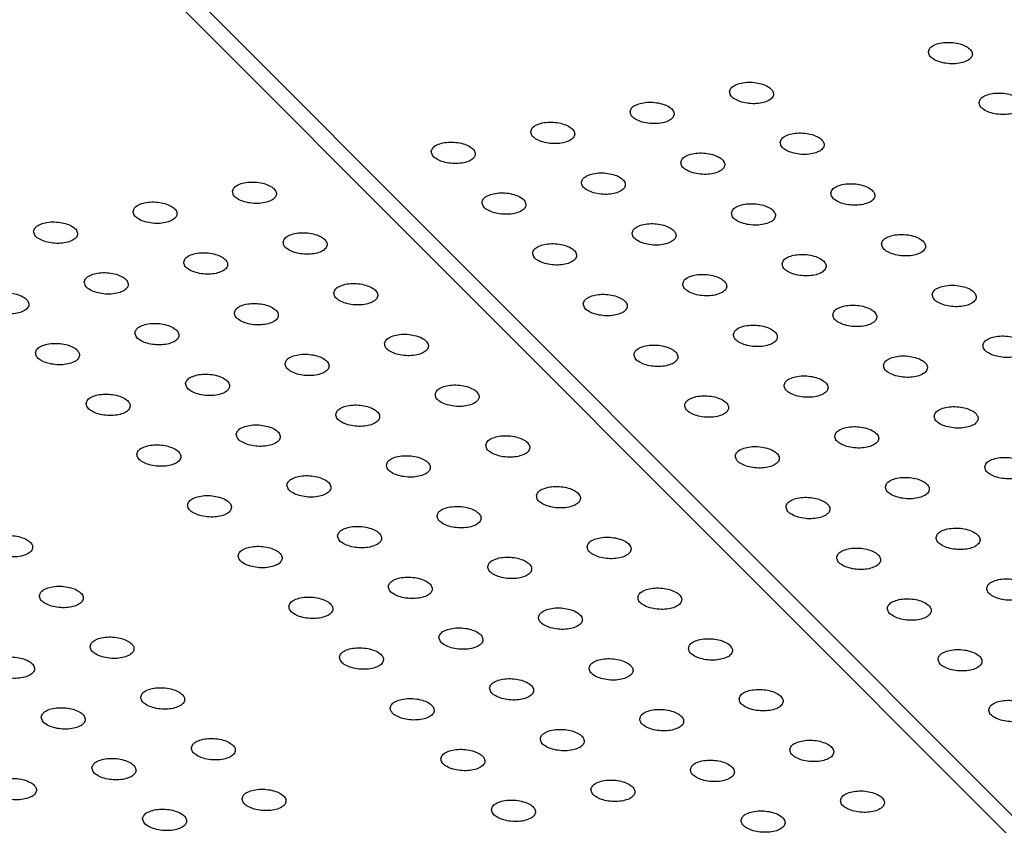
# Model space of a CAD drawing. Header units: inches. Extents: x 155 to 996, y 103 to 697.
# Tile 64 of 81: x 777 to 799, y 445 to 463. Entities that reach past the tile are written whole.
import ezdxf

# ---------------------------------------------------------------- set-up
doc = ezdxf.new("R2010")
doc.units = ezdxf.units.IN

# ---------------------------------------------------------------- blocks, each defined once
blk = doc.blocks.new('E8021-26512__38', base_point=(732.946, 430.119))
at = {"color": 7, "linetype": 'Continuous'}
blk.add_line((803.463, 440.864), (755.194, 489.18), dxfattribs=at)
for points in [[(781.886, 459.439), (781.891, 459.409), (781.904, 459.341), (782, 459.265), (782.127, 459.207), (782.286, 459.17), (782.454, 459.16), (782.615, 459.176), (782.75, 459.219), (782.849, 459.283), (782.896, 459.376), (782.861, 459.475), (782.771, 459.55), (782.642, 459.609), (782.484, 459.646), (782.316, 459.656), (782.154, 459.64), (782.021, 459.597), (781.916, 459.533), (781.895, 459.468), (781.886, 459.439)], [(779.626, 458.985), (779.631, 458.956), (779.644, 458.888), (779.74, 458.812), (779.867, 458.753), (780.026, 458.717), (780.194, 458.706), (780.355, 458.723), (780.491, 458.766), (780.59, 458.83), (780.637, 458.923), (780.601, 459.022), (780.511, 459.097), (780.382, 459.156), (780.224, 459.193), (780.056, 459.203), (779.894, 459.186), (779.761, 459.143), (779.656, 459.08), (779.635, 459.014), (779.626, 458.985)], [(777.366, 458.532), (777.372, 458.502), (777.384, 458.435), (777.481, 458.359), (777.608, 458.3), (777.766, 458.263), (777.935, 458.253), (778.096, 458.27), (778.231, 458.313), (778.33, 458.376), (778.377, 458.47), (778.342, 458.568), (778.251, 458.644), (778.122, 458.703), (777.965, 458.739), (777.796, 458.75), (777.634, 458.733), (777.501, 458.69), (777.396, 458.627), (777.375, 458.561), (777.366, 458.532)], [(783.037, 458.286), (783.043, 458.256), (783.056, 458.188), (783.152, 458.113), (783.279, 458.054), (783.437, 458.017), (783.606, 458.007), (783.767, 458.024), (783.902, 458.066), (784.001, 458.13), (784.048, 458.224), (784.013, 458.322), (783.923, 458.398), (783.794, 458.457), (783.636, 458.493), (783.467, 458.504), (783.305, 458.487), (783.172, 458.444), (783.067, 458.381), (783.047, 458.315), (783.037, 458.286)], [(780.778, 457.833), (780.783, 457.803), (780.796, 457.735), (780.892, 457.659), (781.019, 457.601), (781.177, 457.564), (781.346, 457.554), (781.507, 457.57), (781.642, 457.613), (781.741, 457.677), (781.788, 457.77), (781.753, 457.869), (781.663, 457.944), (781.534, 458.003), (781.376, 458.04), (781.207, 458.05), (781.046, 458.033), (780.913, 457.991), (780.808, 457.927), (780.787, 457.862), (780.778, 457.833)], [(778.518, 457.379), (778.523, 457.35), (778.536, 457.282), (778.632, 457.206), (778.759, 457.147), (778.918, 457.111), (779.086, 457.1), (779.247, 457.117), (779.383, 457.16), (779.481, 457.224), (779.528, 457.317), (779.493, 457.416), (779.403, 457.491), (779.274, 457.55), (779.116, 457.587), (778.948, 457.597), (778.786, 457.58), (778.653, 457.537), (778.548, 457.474), (778.527, 457.408), (778.518, 457.379)], [(784.189, 457.133), (784.195, 457.104), (784.207, 457.036), (784.304, 456.96), (784.43, 456.901), (784.589, 456.865), (784.757, 456.854), (784.919, 456.871), (785.054, 456.914), (785.153, 456.977), (785.2, 457.071), (785.165, 457.17), (785.074, 457.245), (784.945, 457.304), (784.787, 457.34), (784.619, 457.351), (784.457, 457.334), (784.324, 457.291), (784.219, 457.228), (784.198, 457.162), (784.189, 457.133)], [(776.258, 456.926), (776.264, 456.896), (776.276, 456.829), (776.373, 456.753), (776.499, 456.694), (776.658, 456.657), (776.826, 456.647), (776.988, 456.664), (777.123, 456.707), (777.222, 456.77), (777.269, 456.864), (777.234, 456.962), (777.143, 457.038), (777.014, 457.097), (776.856, 457.133), (776.688, 457.144), (776.526, 457.127), (776.393, 457.084), (776.288, 457.021), (776.267, 456.955), (776.258, 456.926)], [(781.929, 456.68), (781.935, 456.65), (781.948, 456.582), (782.044, 456.507), (782.171, 456.448), (782.329, 456.411), (782.498, 456.401), (782.659, 456.418), (782.794, 456.46), (782.893, 456.524), (782.94, 456.618), (782.905, 456.716), (782.814, 456.792), (782.685, 456.851), (782.528, 456.887), (782.359, 456.897), (782.197, 456.881), (782.064, 456.838), (781.959, 456.775), (781.938, 456.709), (781.929, 456.68)], [(779.669, 456.227), (779.675, 456.197), (779.688, 456.129), (779.784, 456.053), (779.911, 455.994), (780.069, 455.958), (780.238, 455.948), (780.399, 455.964), (780.534, 456.007), (780.633, 456.071), (780.68, 456.164), (780.645, 456.263), (780.555, 456.338), (780.426, 456.397), (780.268, 456.434), (780.099, 456.444), (779.938, 456.427), (779.804, 456.385), (779.7, 456.321), (779.679, 456.255), (779.669, 456.227)], [(785.341, 455.98), (785.346, 455.951), (785.359, 455.883), (785.455, 455.807), (785.582, 455.748), (785.741, 455.712), (785.909, 455.701), (786.07, 455.718), (786.205, 455.761), (786.304, 455.825), (786.351, 455.918), (786.316, 456.017), (786.226, 456.092), (786.097, 456.151), (785.939, 456.188), (785.771, 456.198), (785.609, 456.181), (785.476, 456.138), (785.371, 456.075), (785.35, 456.009), (785.341, 455.98)], [(777.41, 455.773), (777.415, 455.744), (777.428, 455.676), (777.524, 455.6), (777.651, 455.541), (777.81, 455.505), (777.978, 455.494), (778.139, 455.511), (778.275, 455.554), (778.373, 455.617), (778.42, 455.711), (778.385, 455.81), (778.295, 455.885), (778.166, 455.944), (778.008, 455.981), (777.84, 455.991), (777.678, 455.974), (777.545, 455.931), (777.44, 455.868), (777.419, 455.802), (777.41, 455.773)], [(783.081, 455.527), (783.086, 455.497), (783.099, 455.43), (783.195, 455.354), (783.322, 455.295), (783.481, 455.258), (783.649, 455.248), (783.81, 455.265), (783.946, 455.308), (784.045, 455.371), (784.092, 455.465), (784.056, 455.563), (783.966, 455.639), (783.837, 455.698), (783.679, 455.734), (783.511, 455.745), (783.349, 455.728), (783.216, 455.685), (783.111, 455.622), (783.09, 455.556), (783.081, 455.527)], [(780.821, 455.074), (780.827, 455.044), (780.839, 454.976), (780.936, 454.901), (781.063, 454.842), (781.221, 454.805), (781.39, 454.795), (781.551, 454.812), (781.686, 454.854), (781.785, 454.918), (781.832, 455.012), (781.797, 455.11), (781.706, 455.186), (781.577, 455.245), (781.42, 455.281), (781.251, 455.291), (781.089, 455.275), (780.956, 455.232), (780.851, 455.169), (780.83, 455.103), (780.821, 455.074)], [(786.492, 454.828), (786.498, 454.798), (786.511, 454.73), (786.607, 454.654), (786.734, 454.596), (786.892, 454.559), (787.061, 454.549), (787.222, 454.565), (787.357, 454.608), (787.456, 454.672), (787.503, 454.765), (787.468, 454.864), (787.378, 454.939), (787.249, 454.998), (787.091, 455.035), (786.922, 455.045), (786.76, 455.028), (786.627, 454.986), (786.522, 454.922), (786.502, 454.857), (786.492, 454.828)], [(778.561, 454.621), (778.567, 454.591), (778.58, 454.523), (778.676, 454.447), (778.803, 454.388), (778.961, 454.352), (779.13, 454.342), (779.291, 454.358), (779.426, 454.401), (779.525, 454.465), (779.572, 454.558), (779.537, 454.657), (779.447, 454.732), (779.318, 454.791), (779.16, 454.828), (778.991, 454.838), (778.829, 454.821), (778.696, 454.779), (778.591, 454.715), (778.571, 454.649), (778.561, 454.621)], [(784.233, 454.374), (784.238, 454.345), (784.251, 454.277), (784.347, 454.201), (784.474, 454.142), (784.632, 454.106), (784.801, 454.095), (784.962, 454.112), (785.097, 454.155), (785.196, 454.219), (785.243, 454.312), (785.208, 454.411), (785.118, 454.486), (784.989, 454.545), (784.831, 454.582), (784.662, 454.592), (784.501, 454.575), (784.368, 454.532), (784.263, 454.469), (784.242, 454.403), (784.233, 454.374)], [(781.973, 453.921), (781.978, 453.891), (781.991, 453.824), (782.087, 453.748), (782.214, 453.689), (782.373, 453.652), (782.541, 453.642), (782.702, 453.659), (782.838, 453.702), (782.936, 453.765), (782.983, 453.859), (782.948, 453.957), (782.858, 454.033), (782.729, 454.092), (782.571, 454.128), (782.403, 454.139), (782.241, 454.122), (782.108, 454.079), (782.003, 454.016), (781.982, 453.95), (781.973, 453.921)], [(787.644, 453.675), (787.65, 453.645), (787.662, 453.577), (787.759, 453.502), (787.885, 453.443), (788.044, 453.406), (788.212, 453.396), (788.374, 453.413), (788.509, 453.455), (788.608, 453.519), (788.655, 453.613), (788.62, 453.711), (788.529, 453.787), (788.4, 453.846), (788.242, 453.882), (788.074, 453.892), (787.912, 453.876), (787.779, 453.833), (787.674, 453.77), (787.653, 453.704), (787.644, 453.675)], [(779.713, 453.468), (779.719, 453.438), (779.731, 453.37), (779.828, 453.295), (779.954, 453.236), (780.113, 453.199), (780.281, 453.189), (780.443, 453.206), (780.578, 453.248), (780.677, 453.312), (780.724, 453.406), (780.689, 453.504), (780.598, 453.58), (780.469, 453.639), (780.311, 453.675), (780.143, 453.685), (779.981, 453.669), (779.848, 453.626), (779.743, 453.562), (779.722, 453.497), (779.713, 453.468)], [(785.384, 453.222), (785.39, 453.192), (785.402, 453.124), (785.499, 453.048), (785.626, 452.989), (785.784, 452.953), (785.953, 452.943), (786.114, 452.959), (786.249, 453.002), (786.348, 453.066), (786.395, 453.159), (786.36, 453.258), (786.269, 453.333), (786.14, 453.392), (785.983, 453.429), (785.814, 453.439), (785.652, 453.422), (785.519, 453.38), (785.414, 453.316), (785.393, 453.25), (785.384, 453.222)], [(783.124, 452.768), (783.13, 452.739), (783.143, 452.671), (783.239, 452.595), (783.366, 452.536), (783.524, 452.5), (783.693, 452.489), (783.854, 452.506), (783.989, 452.549), (784.088, 452.612), (784.135, 452.706), (784.1, 452.805), (784.01, 452.88), (783.881, 452.939), (783.723, 452.976), (783.554, 452.986), (783.393, 452.969), (783.259, 452.926), (783.155, 452.863), (783.134, 452.797), (783.124, 452.768)], [(780.865, 452.315), (780.87, 452.285), (780.883, 452.218), (780.979, 452.142), (781.106, 452.083), (781.265, 452.046), (781.433, 452.036), (781.594, 452.053), (781.73, 452.096), (781.828, 452.159), (781.875, 452.253), (781.84, 452.351), (781.75, 452.427), (781.621, 452.486), (781.463, 452.522), (781.295, 452.533), (781.133, 452.516), (781, 452.473), (780.895, 452.41), (780.874, 452.344), (780.865, 452.315)], [(788.796, 452.522), (788.801, 452.492), (788.814, 452.425), (788.91, 452.349), (789.037, 452.29), (789.196, 452.253), (789.364, 452.243), (789.525, 452.26), (789.66, 452.303), (789.759, 452.366), (789.806, 452.46), (789.771, 452.558), (789.681, 452.634), (789.552, 452.693), (789.394, 452.729), (789.226, 452.74), (789.064, 452.723), (788.931, 452.68), (788.826, 452.617), (788.805, 452.551), (788.796, 452.522)], [(786.536, 452.069), (786.541, 452.039), (786.554, 451.971), (786.65, 451.896), (786.777, 451.837), (786.936, 451.8), (787.104, 451.79), (787.265, 451.807), (787.401, 451.849), (787.5, 451.913), (787.547, 452.007), (787.511, 452.105), (787.421, 452.181), (787.292, 452.24), (787.134, 452.276), (786.966, 452.286), (786.804, 452.27), (786.671, 452.227), (786.566, 452.164), (786.545, 452.098), (786.536, 452.069)], [(784.276, 451.616), (784.282, 451.586), (784.294, 451.518), (784.391, 451.442), (784.518, 451.383), (784.676, 451.347), (784.845, 451.337), (785.006, 451.353), (785.141, 451.396), (785.24, 451.46), (785.287, 451.553), (785.252, 451.652), (785.161, 451.727), (785.032, 451.786), (784.875, 451.823), (784.706, 451.833), (784.544, 451.816), (784.411, 451.774), (784.306, 451.71), (784.285, 451.644), (784.276, 451.616)], [(776.345, 451.409), (776.351, 451.379), (776.363, 451.311), (776.46, 451.235), (776.587, 451.176), (776.745, 451.14), (776.914, 451.129), (777.075, 451.146), (777.21, 451.189), (777.309, 451.253), (777.356, 451.346), (777.321, 451.445), (777.23, 451.52), (777.101, 451.579), (776.944, 451.616), (776.775, 451.626), (776.613, 451.609), (776.48, 451.566), (776.375, 451.503), (776.354, 451.437), (776.345, 451.409)], [(789.947, 451.369), (789.953, 451.34), (789.966, 451.272), (790.062, 451.196), (790.189, 451.137), (790.347, 451.101), (790.516, 451.09), (790.677, 451.107), (790.812, 451.15), (790.911, 451.214), (790.958, 451.307), (790.923, 451.406), (790.833, 451.481), (790.704, 451.54), (790.546, 451.577), (790.377, 451.587), (790.215, 451.57), (790.082, 451.527), (789.977, 451.464), (789.957, 451.398), (789.947, 451.369)], [(782.016, 451.162), (782.022, 451.133), (782.035, 451.065), (782.131, 450.989), (782.258, 450.93), (782.416, 450.894), (782.585, 450.883), (782.746, 450.9), (782.881, 450.943), (782.98, 451.006), (783.027, 451.1), (782.992, 451.199), (782.902, 451.274), (782.773, 451.333), (782.615, 451.369), (782.446, 451.38), (782.284, 451.363), (782.151, 451.32), (782.046, 451.257), (782.026, 451.191), (782.016, 451.162)], [(787.688, 450.916), (787.693, 450.886), (787.706, 450.819), (787.802, 450.743), (787.929, 450.684), (788.087, 450.647), (788.256, 450.637), (788.417, 450.654), (788.552, 450.697), (788.651, 450.76), (788.698, 450.854), (788.663, 450.952), (788.573, 451.028), (788.444, 451.087), (788.286, 451.123), (788.117, 451.134), (787.956, 451.117), (787.823, 451.074), (787.718, 451.011), (787.697, 450.945), (787.688, 450.916)], [(785.428, 450.463), (785.433, 450.433), (785.446, 450.365), (785.542, 450.29), (785.669, 450.231), (785.828, 450.194), (785.996, 450.184), (786.157, 450.201), (786.293, 450.243), (786.391, 450.307), (786.438, 450.401), (786.403, 450.499), (786.313, 450.575), (786.184, 450.634), (786.026, 450.67), (785.858, 450.68), (785.696, 450.664), (785.563, 450.621), (785.458, 450.557), (785.437, 450.492), (785.428, 450.463)], [(777.497, 450.256), (777.502, 450.226), (777.515, 450.158), (777.611, 450.082), (777.738, 450.024), (777.897, 449.987), (778.065, 449.977), (778.226, 449.993), (778.362, 450.036), (778.46, 450.1), (778.507, 450.193), (778.472, 450.292), (778.382, 450.367), (778.253, 450.426), (778.095, 450.463), (777.927, 450.473), (777.765, 450.457), (777.632, 450.414), (777.527, 450.35), (777.506, 450.285), (777.497, 450.256)], [(791.099, 450.217), (791.105, 450.187), (791.117, 450.119), (791.214, 450.043), (791.34, 449.984), (791.499, 449.948), (791.667, 449.938), (791.829, 449.954), (791.964, 449.997), (792.063, 450.061), (792.11, 450.154), (792.075, 450.253), (791.984, 450.328), (791.855, 450.387), (791.697, 450.424), (791.529, 450.434), (791.367, 450.417), (791.234, 450.375), (791.129, 450.311), (791.108, 450.245), (791.099, 450.217)], [(783.168, 450.01), (783.174, 449.98), (783.186, 449.912), (783.283, 449.836), (783.409, 449.777), (783.568, 449.741), (783.736, 449.73), (783.898, 449.747), (784.033, 449.79), (784.132, 449.854), (784.179, 449.947), (784.144, 450.046), (784.053, 450.121), (783.924, 450.18), (783.766, 450.217), (783.598, 450.227), (783.436, 450.21), (783.303, 450.168), (783.198, 450.104), (783.177, 450.038), (783.168, 450.01)], [(788.839, 449.763), (788.845, 449.734), (788.857, 449.666), (788.954, 449.59), (789.081, 449.531), (789.239, 449.495), (789.408, 449.484), (789.569, 449.501), (789.704, 449.544), (789.803, 449.607), (789.85, 449.701), (789.815, 449.8), (789.724, 449.875), (789.595, 449.934), (789.438, 449.971), (789.269, 449.981), (789.107, 449.964), (788.974, 449.921), (788.869, 449.858), (788.848, 449.792), (788.839, 449.763)], [(786.579, 449.31), (786.585, 449.28), (786.598, 449.213), (786.694, 449.137), (786.821, 449.078), (786.979, 449.041), (787.148, 449.031), (787.309, 449.048), (787.444, 449.091), (787.543, 449.154), (787.59, 449.248), (787.555, 449.346), (787.465, 449.422), (787.336, 449.481), (787.178, 449.517), (787.009, 449.528), (786.848, 449.511), (786.714, 449.468), (786.61, 449.405), (786.589, 449.339), (786.579, 449.31)], [(778.649, 449.103), (778.654, 449.073), (778.667, 449.005), (778.763, 448.93), (778.89, 448.871), (779.048, 448.834), (779.217, 448.824), (779.378, 448.841), (779.513, 448.883), (779.612, 448.947), (779.659, 449.041), (779.624, 449.139), (779.534, 449.215), (779.405, 449.274), (779.247, 449.31), (779.078, 449.321), (778.917, 449.304), (778.784, 449.261), (778.679, 449.198), (778.658, 449.132), (778.649, 449.103)], [(792.251, 449.064), (792.256, 449.034), (792.269, 448.966), (792.365, 448.891), (792.492, 448.832), (792.651, 448.795), (792.819, 448.785), (792.98, 448.802), (793.115, 448.844), (793.214, 448.908), (793.261, 449.002), (793.226, 449.1), (793.136, 449.176), (793.007, 449.235), (792.849, 449.271), (792.681, 449.281), (792.519, 449.265), (792.386, 449.222), (792.281, 449.159), (792.26, 449.093), (792.251, 449.064)], [(784.32, 448.857), (784.325, 448.827), (784.338, 448.759), (784.434, 448.683), (784.561, 448.625), (784.72, 448.588), (784.888, 448.578), (785.049, 448.595), (785.185, 448.637), (785.283, 448.701), (785.33, 448.794), (785.295, 448.893), (785.205, 448.968), (785.076, 449.027), (784.918, 449.064), (784.75, 449.074), (784.588, 449.058), (784.455, 449.015), (784.35, 448.951), (784.329, 448.886), (784.32, 448.857)], [(776.389, 448.65), (776.394, 448.62), (776.407, 448.552), (776.503, 448.476), (776.63, 448.418), (776.789, 448.381), (776.957, 448.371), (777.118, 448.387), (777.254, 448.43), (777.352, 448.494), (777.399, 448.587), (777.364, 448.686), (777.274, 448.761), (777.145, 448.82), (776.987, 448.857), (776.819, 448.867), (776.657, 448.85), (776.524, 448.808), (776.419, 448.744), (776.398, 448.679), (776.389, 448.65)], [(789.991, 448.611), (789.996, 448.581), (790.009, 448.513), (790.105, 448.437), (790.232, 448.378), (790.391, 448.342), (790.559, 448.332), (790.72, 448.348), (790.856, 448.391), (790.955, 448.455), (791.002, 448.548), (790.966, 448.647), (790.876, 448.722), (790.747, 448.781), (790.589, 448.818), (790.421, 448.828), (790.259, 448.811), (790.126, 448.769), (790.021, 448.705), (790, 448.639), (789.991, 448.611)], [(787.731, 448.157), (787.737, 448.128), (787.749, 448.06), (787.846, 447.984), (787.973, 447.925), (788.131, 447.889), (788.3, 447.878), (788.461, 447.895), (788.596, 447.938), (788.695, 448.001), (788.742, 448.095), (788.707, 448.194), (788.616, 448.269), (788.487, 448.328), (788.33, 448.364), (788.161, 448.375), (787.999, 448.358), (787.866, 448.315), (787.761, 448.252), (787.74, 448.186), (787.731, 448.157)], [(779.8, 447.95), (779.806, 447.921), (779.818, 447.853), (779.915, 447.777), (780.042, 447.718), (780.2, 447.682), (780.369, 447.671), (780.53, 447.688), (780.665, 447.731), (780.764, 447.794), (780.811, 447.888), (780.776, 447.987), (780.685, 448.062), (780.556, 448.121), (780.399, 448.157), (780.23, 448.168), (780.068, 448.151), (779.935, 448.108), (779.83, 448.045), (779.809, 447.979), (779.8, 447.95)], [(793.402, 447.911), (793.408, 447.881), (793.421, 447.814), (793.517, 447.738), (793.644, 447.679), (793.802, 447.642), (793.971, 447.632), (794.132, 447.649), (794.267, 447.692), (794.366, 447.755), (794.413, 447.849), (794.378, 447.947), (794.288, 448.023), (794.159, 448.082), (794.001, 448.118), (793.832, 448.129), (793.67, 448.112), (793.537, 448.069), (793.432, 448.006), (793.412, 447.94), (793.402, 447.911)], [(785.471, 447.704), (785.477, 447.674), (785.49, 447.606), (785.586, 447.531), (785.713, 447.472), (785.871, 447.435), (786.04, 447.425), (786.201, 447.442), (786.336, 447.484), (786.435, 447.548), (786.482, 447.642), (786.447, 447.74), (786.357, 447.816), (786.228, 447.875), (786.07, 447.911), (785.901, 447.922), (785.739, 447.905), (785.606, 447.862), (785.501, 447.799), (785.481, 447.733), (785.471, 447.704)], [(777.54, 447.497), (777.546, 447.467), (777.559, 447.399), (777.655, 447.324), (777.782, 447.265), (777.94, 447.228), (778.109, 447.218), (778.27, 447.235), (778.405, 447.277), (778.504, 447.341), (778.551, 447.435), (778.516, 447.533), (778.426, 447.609), (778.297, 447.668), (778.139, 447.704), (777.97, 447.714), (777.808, 447.698), (777.675, 447.655), (777.571, 447.592), (777.55, 447.526), (777.54, 447.497)], [(791.143, 447.458), (791.148, 447.428), (791.161, 447.36), (791.257, 447.285), (791.384, 447.226), (791.542, 447.189), (791.711, 447.179), (791.872, 447.196), (792.007, 447.238), (792.106, 447.302), (792.153, 447.396), (792.118, 447.494), (792.028, 447.57), (791.899, 447.629), (791.741, 447.665), (791.572, 447.675), (791.411, 447.659), (791.278, 447.616), (791.173, 447.552), (791.152, 447.487), (791.143, 447.458)], [(788.883, 447.005), (788.888, 446.975), (788.901, 446.907), (788.997, 446.831), (789.124, 446.772), (789.283, 446.736), (789.451, 446.725), (789.612, 446.742), (789.748, 446.785), (789.846, 446.849), (789.893, 446.942), (789.858, 447.041), (789.768, 447.116), (789.639, 447.175), (789.481, 447.212), (789.313, 447.222), (789.151, 447.205), (789.018, 447.163), (788.913, 447.099), (788.892, 447.033), (788.883, 447.005)], [(780.952, 446.797), (780.957, 446.768), (780.97, 446.7), (781.066, 446.624), (781.193, 446.565), (781.352, 446.529), (781.52, 446.518), (781.681, 446.535), (781.817, 446.578), (781.915, 446.642), (781.962, 446.735), (781.927, 446.834), (781.837, 446.909), (781.708, 446.968), (781.55, 447.005), (781.382, 447.015), (781.22, 446.998), (781.087, 446.955), (780.982, 446.892), (780.961, 446.826), (780.952, 446.797)], [(794.554, 446.758), (794.56, 446.729), (794.572, 446.661), (794.669, 446.585), (794.795, 446.526), (794.954, 446.49), (795.122, 446.479), (795.284, 446.496), (795.419, 446.539), (795.518, 446.602), (795.565, 446.696), (795.529, 446.795), (795.439, 446.87), (795.31, 446.929), (795.152, 446.966), (794.984, 446.976), (794.822, 446.959), (794.689, 446.916), (794.584, 446.853), (794.563, 446.787), (794.554, 446.758)], [(786.623, 446.551), (786.629, 446.522), (786.641, 446.454), (786.738, 446.378), (786.864, 446.319), (787.023, 446.283), (787.191, 446.272), (787.353, 446.289), (787.488, 446.332), (787.587, 446.395), (787.634, 446.489), (787.599, 446.588), (787.508, 446.663), (787.379, 446.722), (787.221, 446.758), (787.053, 446.769), (786.891, 446.752), (786.758, 446.709), (786.653, 446.646), (786.632, 446.58), (786.623, 446.551)], [(778.692, 446.344), (778.698, 446.314), (778.71, 446.247), (778.807, 446.171), (778.933, 446.112), (779.092, 446.076), (779.26, 446.065), (779.422, 446.082), (779.557, 446.125), (779.656, 446.188), (779.703, 446.282), (779.668, 446.38), (779.577, 446.456), (779.448, 446.515), (779.29, 446.551), (779.122, 446.562), (778.96, 446.545), (778.827, 446.502), (778.722, 446.439), (778.701, 446.373), (778.692, 446.344)], [(792.294, 446.305), (792.3, 446.275), (792.312, 446.208), (792.409, 446.132), (792.536, 446.073), (792.694, 446.036), (792.863, 446.026), (793.024, 446.043), (793.159, 446.086), (793.258, 446.149), (793.305, 446.243), (793.27, 446.341), (793.179, 446.417), (793.05, 446.476), (792.893, 446.512), (792.724, 446.523), (792.562, 446.506), (792.429, 446.463), (792.324, 446.4), (792.303, 446.334), (792.294, 446.305)], [(776.432, 445.891), (776.438, 445.861), (776.451, 445.793), (776.547, 445.718), (776.674, 445.659), (776.832, 445.622), (777.001, 445.612), (777.162, 445.629), (777.297, 445.671), (777.396, 445.735), (777.443, 445.829), (777.408, 445.927), (777.318, 446.003), (777.188, 446.062), (777.031, 446.098), (776.862, 446.108), (776.7, 446.092), (776.567, 446.049), (776.462, 445.986), (776.441, 445.92), (776.432, 445.891)], [(790.034, 445.852), (790.04, 445.822), (790.053, 445.754), (790.149, 445.678), (790.276, 445.62), (790.434, 445.583), (790.603, 445.573), (790.764, 445.59), (790.899, 445.632), (790.998, 445.696), (791.045, 445.789), (791.01, 445.888), (790.92, 445.963), (790.791, 446.022), (790.633, 446.059), (790.464, 446.069), (790.303, 446.053), (790.169, 446.01), (790.065, 445.946), (790.044, 445.881), (790.034, 445.852)], [(782.104, 445.645), (782.109, 445.615), (782.122, 445.547), (782.218, 445.471), (782.345, 445.413), (782.503, 445.376), (782.672, 445.366), (782.833, 445.382), (782.968, 445.425), (783.067, 445.489), (783.114, 445.582), (783.079, 445.681), (782.989, 445.756), (782.86, 445.815), (782.702, 445.852), (782.533, 445.862), (782.372, 445.845), (782.239, 445.803), (782.134, 445.739), (782.113, 445.674), (782.104, 445.645)], [(795.706, 445.606), (795.711, 445.576), (795.724, 445.508), (795.82, 445.432), (795.947, 445.373), (796.106, 445.337), (796.274, 445.327), (796.435, 445.343), (796.57, 445.386), (796.669, 445.45), (796.716, 445.543), (796.681, 445.642), (796.591, 445.717), (796.462, 445.776), (796.304, 445.813), (796.136, 445.823), (795.974, 445.806), (795.841, 445.764), (795.736, 445.7), (795.715, 445.634), (795.706, 445.606)], [(787.775, 445.399), (787.78, 445.369), (787.793, 445.301), (787.889, 445.225), (788.016, 445.166), (788.175, 445.13), (788.343, 445.119), (788.504, 445.136), (788.64, 445.179), (788.738, 445.243), (788.785, 445.336), (788.75, 445.435), (788.66, 445.51), (788.531, 445.569), (788.373, 445.606), (788.205, 445.616), (788.043, 445.599), (787.91, 445.556), (787.805, 445.493), (787.784, 445.427), (787.775, 445.399)], [(779.844, 445.191), (779.849, 445.162), (779.862, 445.094), (779.958, 445.018), (780.085, 444.959), (780.244, 444.923), (780.412, 444.912), (780.573, 444.929), (780.709, 444.972), (780.807, 445.036), (780.854, 445.129), (780.819, 445.228), (780.729, 445.303), (780.6, 445.362), (780.442, 445.399), (780.274, 445.409), (780.112, 445.392), (779.979, 445.349), (779.874, 445.286), (779.853, 445.22), (779.844, 445.191)], [(793.446, 445.152), (793.451, 445.123), (793.464, 445.055), (793.56, 444.979), (793.687, 444.92), (793.846, 444.884), (794.014, 444.873), (794.175, 444.89), (794.311, 444.933), (794.41, 444.996), (794.457, 445.09), (794.421, 445.189), (794.331, 445.264), (794.202, 445.323), (794.044, 445.359), (793.876, 445.37), (793.714, 445.353), (793.581, 445.31), (793.476, 445.247), (793.455, 445.181), (793.446, 445.152)]]:
    blk.add_open_spline(points, degree=3, knots=[0, 0, 0, 0, 0.088201, 0.201564, 0.345167, 0.510862, 0.68451, 0.850206, 0.993808, 1.107172, 1.195372, 1.283573, 1.396937, 1.540539, 1.706235, 1.879883, 2.045578, 2.189181, 2.302544, 2.390745, 2.390745, 2.390745, 2.390745], dxfattribs=at)
blk = doc.blocks.new('E8021-66412_MUXIP01_5', base_point=(732.946, 430.119))
blk.add_blockref('E8021-26512__38', (732.946, 430.119))
blk = doc.blocks.new('E8021-26512__42', base_point=(755.544, 434.652))
at = {"color": 7, "linetype": 'Continuous'}
blk.add_line((755.833, 489.074), (803.714, 441.148), dxfattribs=at)
for points in [[(797.704, 462.612), (797.71, 462.582), (797.722, 462.514), (797.819, 462.438), (797.945, 462.38), (798.104, 462.343), (798.272, 462.333), (798.434, 462.349), (798.569, 462.392), (798.668, 462.456), (798.715, 462.549), (798.68, 462.648), (798.589, 462.723), (798.46, 462.782), (798.302, 462.819), (798.134, 462.829), (797.972, 462.813), (797.839, 462.77), (797.734, 462.706), (797.713, 462.641), (797.704, 462.612)], [(793.185, 461.705), (793.19, 461.675), (793.203, 461.608), (793.299, 461.532), (793.426, 461.473), (793.584, 461.436), (793.753, 461.426), (793.914, 461.443), (794.049, 461.486), (794.148, 461.549), (794.195, 461.643), (794.16, 461.741), (794.07, 461.817), (793.941, 461.876), (793.783, 461.912), (793.614, 461.923), (793.453, 461.906), (793.32, 461.863), (793.215, 461.8), (793.194, 461.734), (793.185, 461.705)], [(798.856, 461.459), (798.861, 461.429), (798.874, 461.361), (798.97, 461.286), (799.097, 461.227), (799.256, 461.19), (799.424, 461.18), (799.585, 461.197), (799.721, 461.239), (799.819, 461.303), (799.866, 461.397), (799.831, 461.495), (799.741, 461.571), (799.612, 461.63), (799.454, 461.666), (799.286, 461.677), (799.124, 461.66), (798.991, 461.617), (798.886, 461.554), (798.865, 461.488), (798.856, 461.459)], [(790.925, 461.252), (790.93, 461.222), (790.943, 461.154), (791.039, 461.079), (791.166, 461.02), (791.325, 460.983), (791.493, 460.973), (791.654, 460.99), (791.79, 461.032), (791.888, 461.096), (791.935, 461.19), (791.9, 461.288), (791.81, 461.364), (791.681, 461.423), (791.523, 461.459), (791.355, 461.469), (791.193, 461.453), (791.06, 461.41), (790.955, 461.347), (790.934, 461.281), (790.925, 461.252)], [(788.665, 460.799), (788.671, 460.769), (788.683, 460.701), (788.78, 460.625), (788.906, 460.566), (789.065, 460.53), (789.233, 460.52), (789.394, 460.536), (789.53, 460.579), (789.629, 460.643), (789.676, 460.736), (789.64, 460.835), (789.55, 460.91), (789.421, 460.969), (789.263, 461.006), (789.095, 461.016), (788.933, 460.999), (788.8, 460.957), (788.695, 460.893), (788.674, 460.827), (788.665, 460.799)], [(794.336, 460.552), (794.342, 460.523), (794.354, 460.455), (794.451, 460.379), (794.578, 460.32), (794.736, 460.284), (794.905, 460.273), (795.066, 460.29), (795.201, 460.333), (795.3, 460.397), (795.347, 460.49), (795.312, 460.589), (795.221, 460.664), (795.092, 460.723), (794.935, 460.76), (794.766, 460.77), (794.604, 460.753), (794.471, 460.71), (794.366, 460.647), (794.345, 460.581), (794.336, 460.552)], [(786.405, 460.345), (786.411, 460.316), (786.423, 460.248), (786.52, 460.172), (786.647, 460.113), (786.805, 460.077), (786.974, 460.066), (787.135, 460.083), (787.27, 460.126), (787.369, 460.189), (787.416, 460.283), (787.381, 460.382), (787.29, 460.457), (787.161, 460.516), (787.004, 460.552), (786.835, 460.563), (786.673, 460.546), (786.54, 460.503), (786.435, 460.44), (786.414, 460.374), (786.405, 460.345)], [(792.076, 460.099), (792.082, 460.069), (792.095, 460.002), (792.191, 459.926), (792.318, 459.867), (792.476, 459.83), (792.645, 459.82), (792.806, 459.837), (792.941, 459.88), (793.04, 459.943), (793.087, 460.037), (793.052, 460.135), (792.962, 460.211), (792.833, 460.27), (792.675, 460.306), (792.506, 460.317), (792.344, 460.3), (792.211, 460.257), (792.107, 460.194), (792.086, 460.128), (792.076, 460.099)], [(789.817, 459.646), (789.822, 459.616), (789.835, 459.548), (789.931, 459.473), (790.058, 459.414), (790.217, 459.377), (790.385, 459.367), (790.546, 459.384), (790.681, 459.426), (790.78, 459.49), (790.827, 459.584), (790.792, 459.682), (790.702, 459.758), (790.573, 459.817), (790.415, 459.853), (790.247, 459.863), (790.085, 459.847), (789.952, 459.804), (789.847, 459.74), (789.826, 459.675), (789.817, 459.646)], [(795.488, 459.4), (795.493, 459.37), (795.506, 459.302), (795.602, 459.226), (795.729, 459.167), (795.888, 459.131), (796.056, 459.121), (796.217, 459.137), (796.353, 459.18), (796.452, 459.244), (796.498, 459.337), (796.463, 459.436), (796.373, 459.511), (796.244, 459.57), (796.086, 459.607), (795.918, 459.617), (795.756, 459.6), (795.623, 459.558), (795.518, 459.494), (795.497, 459.428), (795.488, 459.4)], [(787.557, 459.193), (787.562, 459.163), (787.575, 459.095), (787.671, 459.019), (787.798, 458.96), (787.957, 458.924), (788.125, 458.913), (788.286, 458.93), (788.422, 458.973), (788.521, 459.037), (788.568, 459.13), (788.532, 459.229), (788.442, 459.304), (788.313, 459.363), (788.155, 459.4), (787.987, 459.41), (787.825, 459.393), (787.692, 459.351), (787.587, 459.287), (787.566, 459.221), (787.557, 459.193)], [(793.228, 458.946), (793.234, 458.917), (793.246, 458.849), (793.343, 458.773), (793.469, 458.714), (793.628, 458.678), (793.796, 458.667), (793.958, 458.684), (794.093, 458.727), (794.192, 458.79), (794.239, 458.884), (794.204, 458.983), (794.113, 459.058), (793.984, 459.117), (793.826, 459.154), (793.658, 459.164), (793.496, 459.147), (793.363, 459.104), (793.258, 459.041), (793.237, 458.975), (793.228, 458.946)], [(790.968, 458.493), (790.974, 458.463), (790.987, 458.396), (791.083, 458.32), (791.21, 458.261), (791.368, 458.224), (791.537, 458.214), (791.698, 458.231), (791.833, 458.274), (791.932, 458.337), (791.979, 458.431), (791.944, 458.529), (791.854, 458.605), (791.725, 458.664), (791.567, 458.7), (791.398, 458.711), (791.236, 458.694), (791.103, 458.651), (790.998, 458.588), (790.978, 458.522), (790.968, 458.493)], [(796.64, 458.247), (796.645, 458.217), (796.658, 458.149), (796.754, 458.074), (796.881, 458.015), (797.039, 457.978), (797.208, 457.968), (797.369, 457.985), (797.504, 458.027), (797.603, 458.091), (797.65, 458.185), (797.615, 458.283), (797.525, 458.359), (797.396, 458.418), (797.238, 458.454), (797.069, 458.464), (796.908, 458.448), (796.775, 458.405), (796.67, 458.342), (796.649, 458.276), (796.64, 458.247)], [(788.709, 458.04), (788.714, 458.01), (788.727, 457.942), (788.823, 457.866), (788.95, 457.808), (789.108, 457.771), (789.277, 457.761), (789.438, 457.778), (789.573, 457.82), (789.672, 457.884), (789.719, 457.977), (789.684, 458.076), (789.594, 458.151), (789.465, 458.21), (789.307, 458.247), (789.138, 458.257), (788.977, 458.241), (788.844, 458.198), (788.739, 458.134), (788.718, 458.069), (788.709, 458.04)], [(794.38, 457.794), (794.385, 457.764), (794.398, 457.696), (794.494, 457.62), (794.621, 457.561), (794.78, 457.525), (794.948, 457.515), (795.109, 457.531), (795.245, 457.574), (795.343, 457.638), (795.39, 457.731), (795.355, 457.83), (795.265, 457.905), (795.136, 457.964), (794.978, 458.001), (794.81, 458.011), (794.648, 457.994), (794.515, 457.952), (794.41, 457.888), (794.389, 457.822), (794.38, 457.794)], [(792.12, 457.34), (792.126, 457.311), (792.138, 457.243), (792.235, 457.167), (792.361, 457.108), (792.52, 457.072), (792.688, 457.061), (792.849, 457.078), (792.985, 457.121), (793.084, 457.184), (793.131, 457.278), (793.095, 457.377), (793.005, 457.452), (792.876, 457.511), (792.718, 457.547), (792.55, 457.558), (792.388, 457.541), (792.255, 457.498), (792.15, 457.435), (792.129, 457.369), (792.12, 457.34)], [(797.791, 457.094), (797.797, 457.064), (797.809, 456.997), (797.906, 456.921), (798.033, 456.862), (798.191, 456.825), (798.36, 456.815), (798.521, 456.832), (798.656, 456.875), (798.755, 456.938), (798.802, 457.032), (798.767, 457.13), (798.676, 457.206), (798.547, 457.265), (798.39, 457.301), (798.221, 457.312), (798.059, 457.295), (797.926, 457.252), (797.821, 457.189), (797.8, 457.123), (797.791, 457.094)], [(789.86, 456.887), (789.866, 456.857), (789.878, 456.789), (789.975, 456.714), (790.102, 456.655), (790.26, 456.618), (790.429, 456.608), (790.59, 456.625), (790.725, 456.667), (790.824, 456.731), (790.871, 456.825), (790.836, 456.923), (790.745, 456.999), (790.616, 457.058), (790.459, 457.094), (790.29, 457.105), (790.128, 457.088), (789.995, 457.045), (789.89, 456.982), (789.869, 456.916), (789.86, 456.887)], [(795.531, 456.641), (795.537, 456.611), (795.55, 456.543), (795.646, 456.468), (795.773, 456.409), (795.931, 456.372), (796.1, 456.362), (796.261, 456.379), (796.396, 456.421), (796.495, 456.485), (796.542, 456.579), (796.507, 456.677), (796.417, 456.753), (796.288, 456.812), (796.13, 456.848), (795.961, 456.858), (795.799, 456.842), (795.666, 456.799), (795.562, 456.735), (795.541, 456.67), (795.531, 456.641)], [(793.272, 456.188), (793.277, 456.158), (793.29, 456.09), (793.386, 456.014), (793.513, 455.955), (793.672, 455.919), (793.84, 455.908), (794.001, 455.925), (794.136, 455.968), (794.235, 456.032), (794.282, 456.125), (794.247, 456.224), (794.157, 456.299), (794.028, 456.358), (793.87, 456.395), (793.702, 456.405), (793.54, 456.388), (793.407, 456.346), (793.302, 456.282), (793.281, 456.216), (793.272, 456.188)], [(798.943, 455.941), (798.948, 455.912), (798.961, 455.844), (799.057, 455.768), (799.184, 455.709), (799.343, 455.673), (799.511, 455.662), (799.672, 455.679), (799.808, 455.722), (799.906, 455.785), (799.953, 455.879), (799.918, 455.978), (799.828, 456.053), (799.699, 456.112), (799.541, 456.149), (799.373, 456.159), (799.211, 456.142), (799.078, 456.099), (798.973, 456.036), (798.952, 455.97), (798.943, 455.941)], [(791.012, 455.734), (791.017, 455.705), (791.03, 455.637), (791.126, 455.561), (791.253, 455.502), (791.412, 455.466), (791.58, 455.455), (791.741, 455.472), (791.877, 455.515), (791.976, 455.578), (792.023, 455.672), (791.987, 455.771), (791.897, 455.846), (791.768, 455.905), (791.61, 455.941), (791.442, 455.952), (791.28, 455.935), (791.147, 455.892), (791.042, 455.829), (791.021, 455.763), (791.012, 455.734)], [(796.683, 455.488), (796.689, 455.458), (796.701, 455.391), (796.798, 455.315), (796.924, 455.256), (797.083, 455.219), (797.251, 455.209), (797.413, 455.226), (797.548, 455.269), (797.647, 455.332), (797.694, 455.426), (797.659, 455.524), (797.568, 455.6), (797.439, 455.659), (797.281, 455.695), (797.113, 455.706), (796.951, 455.689), (796.818, 455.646), (796.713, 455.583), (796.692, 455.517), (796.683, 455.488)], [(794.423, 455.035), (794.429, 455.005), (794.442, 454.937), (794.538, 454.861), (794.665, 454.803), (794.823, 454.766), (794.992, 454.756), (795.153, 454.773), (795.288, 454.815), (795.387, 454.879), (795.434, 454.972), (795.399, 455.071), (795.309, 455.146), (795.18, 455.205), (795.022, 455.242), (794.853, 455.252), (794.691, 455.236), (794.558, 455.193), (794.453, 455.129), (794.433, 455.064), (794.423, 455.035)], [(792.164, 454.582), (792.169, 454.552), (792.182, 454.484), (792.278, 454.408), (792.405, 454.349), (792.563, 454.313), (792.732, 454.302), (792.893, 454.319), (793.028, 454.362), (793.127, 454.426), (793.174, 454.519), (793.139, 454.618), (793.049, 454.693), (792.92, 454.752), (792.762, 454.789), (792.593, 454.799), (792.432, 454.782), (792.299, 454.739), (792.194, 454.676), (792.173, 454.61), (792.164, 454.582)], [(797.835, 454.335), (797.84, 454.306), (797.853, 454.238), (797.949, 454.162), (798.076, 454.103), (798.235, 454.067), (798.403, 454.056), (798.564, 454.073), (798.7, 454.116), (798.798, 454.179), (798.845, 454.273), (798.81, 454.372), (798.72, 454.447), (798.591, 454.506), (798.433, 454.542), (798.265, 454.553), (798.103, 454.536), (797.97, 454.493), (797.865, 454.43), (797.844, 454.364), (797.835, 454.335)], [(795.575, 453.882), (795.581, 453.852), (795.593, 453.784), (795.69, 453.709), (795.816, 453.65), (795.975, 453.613), (796.143, 453.603), (796.304, 453.62), (796.44, 453.662), (796.539, 453.726), (796.586, 453.82), (796.55, 453.918), (796.46, 453.994), (796.331, 454.053), (796.173, 454.089), (796.005, 454.1), (795.843, 454.083), (795.71, 454.04), (795.605, 453.977), (795.584, 453.911), (795.575, 453.882)], [(793.315, 453.429), (793.321, 453.399), (793.333, 453.331), (793.43, 453.255), (793.557, 453.197), (793.715, 453.16), (793.884, 453.15), (794.045, 453.166), (794.18, 453.209), (794.279, 453.273), (794.326, 453.366), (794.291, 453.465), (794.2, 453.54), (794.071, 453.599), (793.914, 453.636), (793.745, 453.646), (793.583, 453.63), (793.45, 453.587), (793.345, 453.523), (793.324, 453.458), (793.315, 453.429)], [(798.986, 453.183), (798.992, 453.153), (799.005, 453.085), (799.101, 453.009), (799.228, 452.95), (799.386, 452.914), (799.555, 452.903), (799.716, 452.92), (799.851, 452.963), (799.95, 453.027), (799.997, 453.12), (799.962, 453.219), (799.872, 453.294), (799.743, 453.353), (799.585, 453.39), (799.416, 453.4), (799.254, 453.383), (799.121, 453.341), (799.017, 453.277), (798.996, 453.211), (798.986, 453.183)], [(796.727, 452.729), (796.732, 452.7), (796.745, 452.632), (796.841, 452.556), (796.968, 452.497), (797.127, 452.461), (797.295, 452.45), (797.456, 452.467), (797.591, 452.51), (797.69, 452.573), (797.737, 452.667), (797.702, 452.766), (797.612, 452.841), (797.483, 452.9), (797.325, 452.936), (797.157, 452.947), (796.995, 452.93), (796.862, 452.887), (796.757, 452.824), (796.736, 452.758), (796.727, 452.729)], [(794.467, 452.276), (794.472, 452.246), (794.485, 452.178), (794.581, 452.103), (794.708, 452.044), (794.867, 452.007), (795.035, 451.997), (795.196, 452.014), (795.332, 452.056), (795.431, 452.12), (795.478, 452.214), (795.442, 452.312), (795.352, 452.388), (795.223, 452.447), (795.065, 452.483), (794.897, 452.494), (794.735, 452.477), (794.602, 452.434), (794.497, 452.371), (794.476, 452.305), (794.467, 452.276)], [(797.878, 451.577), (797.884, 451.547), (797.897, 451.479), (797.993, 451.403), (798.12, 451.344), (798.278, 451.308), (798.447, 451.297), (798.608, 451.314), (798.743, 451.357), (798.842, 451.421), (798.889, 451.514), (798.854, 451.613), (798.764, 451.688), (798.635, 451.747), (798.477, 451.784), (798.308, 451.794), (798.146, 451.777), (798.013, 451.734), (797.908, 451.671), (797.887, 451.605), (797.878, 451.577)], [(795.619, 451.123), (795.624, 451.094), (795.637, 451.026), (795.733, 450.95), (795.86, 450.891), (796.018, 450.855), (796.187, 450.844), (796.348, 450.861), (796.483, 450.904), (796.582, 450.967), (796.629, 451.061), (796.594, 451.16), (796.504, 451.235), (796.375, 451.294), (796.217, 451.33), (796.048, 451.341), (795.887, 451.324), (795.754, 451.281), (795.649, 451.218), (795.628, 451.152), (795.619, 451.123)], [(799.03, 450.424), (799.036, 450.394), (799.048, 450.326), (799.145, 450.25), (799.271, 450.192), (799.43, 450.155), (799.598, 450.145), (799.759, 450.161), (799.895, 450.204), (799.994, 450.268), (800.041, 450.361), (800.005, 450.46), (799.915, 450.535), (799.786, 450.594), (799.628, 450.631), (799.46, 450.641), (799.298, 450.625), (799.165, 450.582), (799.06, 450.518), (799.039, 450.453), (799.03, 450.424)], [(796.77, 449.97), (796.776, 449.941), (796.788, 449.873), (796.885, 449.797), (797.012, 449.738), (797.17, 449.702), (797.339, 449.691), (797.5, 449.708), (797.635, 449.751), (797.734, 449.815), (797.781, 449.908), (797.746, 450.007), (797.655, 450.082), (797.526, 450.141), (797.369, 450.178), (797.2, 450.188), (797.038, 450.171), (796.905, 450.128), (796.8, 450.065), (796.779, 449.999), (796.77, 449.97)], [(797.922, 448.818), (797.927, 448.788), (797.94, 448.72), (798.036, 448.644), (798.163, 448.586), (798.322, 448.549), (798.49, 448.539), (798.651, 448.555), (798.787, 448.598), (798.886, 448.662), (798.933, 448.755), (798.897, 448.854), (798.807, 448.929), (798.678, 448.988), (798.52, 449.025), (798.352, 449.035), (798.19, 449.018), (798.057, 448.976), (797.952, 448.912), (797.931, 448.847), (797.922, 448.818)], [(799.074, 447.665), (799.079, 447.635), (799.092, 447.567), (799.188, 447.492), (799.315, 447.433), (799.473, 447.396), (799.642, 447.386), (799.803, 447.403), (799.938, 447.445), (800.037, 447.509), (800.084, 447.603), (800.049, 447.701), (799.959, 447.777), (799.83, 447.836), (799.672, 447.872), (799.503, 447.882), (799.342, 447.866), (799.209, 447.823), (799.104, 447.76), (799.083, 447.694), (799.074, 447.665)]]:
    blk.add_open_spline(points, degree=3, knots=[0, 0, 0, 0, 0.088201, 0.201564, 0.345167, 0.510862, 0.68451, 0.850206, 0.993808, 1.107172, 1.195372, 1.283573, 1.396937, 1.540539, 1.706235, 1.879883, 2.045578, 2.189181, 2.302544, 2.390745, 2.390745, 2.390745, 2.390745], dxfattribs=at)
blk = doc.blocks.new('E8021-66412_MUXIP01_6', base_point=(755.544, 434.652))
blk.add_blockref('E8021-26512__42', (755.544, 434.652))
blk = doc.blocks.new('E8021-96540__50', base_point=(199.013, 250.256))
for name, p in [('E8021-66412_MUXIP01_6', (755.544, 434.652)), ('E8021-66412_MUXIP01_5', (732.946, 430.119))]:
    blk.add_blockref(name, p)
blk = doc.blocks.new('Gen1', base_point=(572.3, 417.2))
blk.add_blockref('E8021-96540__50', (199.013, 250.256))

msp = doc.modelspace()

# ---------------------------------------------------------------- block references
msp.add_blockref('Gen1', (572.3, 417.2))

doc.saveas('drawing.dxf')
